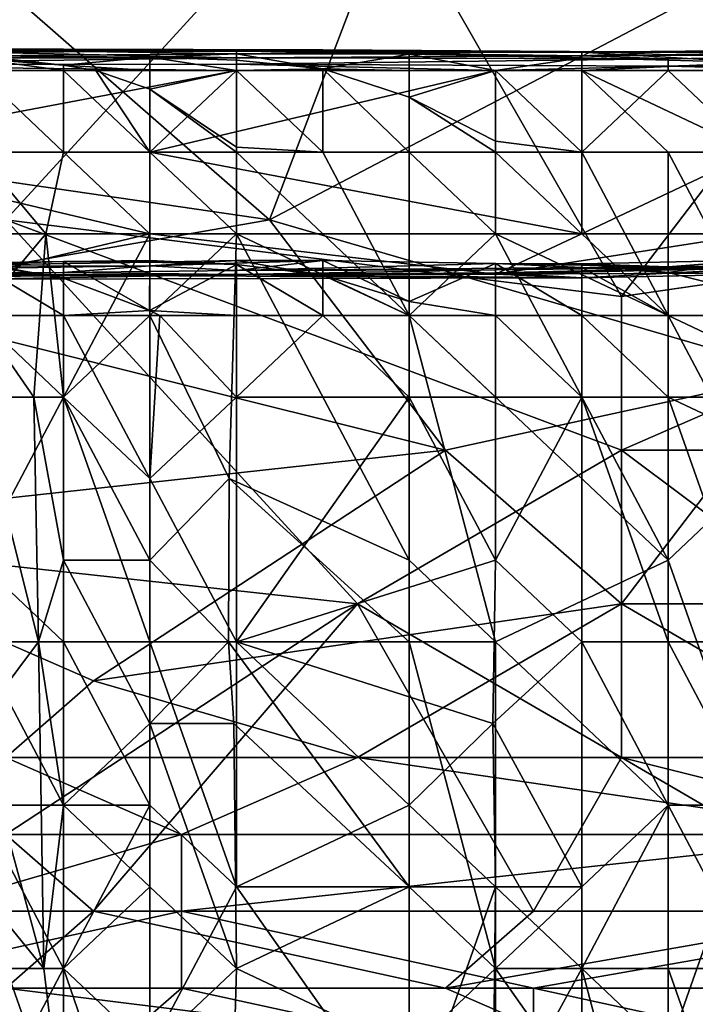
# Model space of a CAD drawing. Extents: x -161 to 11, y -10 to 160.
# Tile 47 of 256: x -0.884 to -0.8496, y -0.3127 to -0.2627. Entities that reach past the tile are written whole.
import ezdxf

# ---------------------------------------------------------------- set-up
doc = ezdxf.new("R2010")
doc.units = 0

msp = doc.modelspace()

# ---------------------------------------------------------------- linework, layer by layer
for points in [[(-0.871286, -0.272838, 0.389983), (-0.862343, -0.249401, 0.393459), (-0.88917, -0.257213, 0.392447)], [(-0.862343, -0.249401, 0.393459), (-0.871286, -0.272838, 0.389983), (-0.84893, -0.26112, 0.391674)], [(-0.866815, -0.253307, 0.266232), (-0.884699, -0.272838, 0.265883), (-0.898112, -0.253307, 0.266226)], [(-0.853401, -0.276745, 0.265765), (-0.884699, -0.272838, 0.265883), (-0.866815, -0.253307, 0.266232)], [(-0.853401, -0.276745, 0.265765), (-0.866815, -0.253307, 0.266232), (-0.835517, -0.253307, 0.266137)], [(-0.826575, -0.272838, 0.265831), (-0.853401, -0.276745, 0.265765), (-0.835517, -0.253307, 0.266137)], [(-0.88917, -0.257213, 0.392447), (-0.898112, -0.268932, 0.390732), (-0.871286, -0.272838, 0.389983)], [(-0.844459, -0.280651, 0.388435), (-0.84893, -0.26112, 0.391674), (-0.871286, -0.272838, 0.389983)], [(-0.886145, -0.264329, 0.251863), (-0.881755, -0.264169, 0.236834), (-0.899314, -0.264174, 0.236834)], [(-0.881755, -0.264169, 0.236834), (-0.886145, -0.264206, 0.225563), (-0.899314, -0.264174, 0.236834)], [(-0.881755, -0.264169, 0.236834), (-0.886145, -0.264329, 0.251863), (-0.872976, -0.264269, 0.244349)], [(-0.886145, -0.264206, 0.225563), (-0.881755, -0.264169, 0.236834), (-0.868586, -0.264205, 0.22932)], [(-0.868586, -0.264205, 0.22932), (-0.864197, -0.26432, 0.221806), (-0.886145, -0.264206, 0.225563)], [(-0.886145, -0.264515, 0.214292), (-0.886145, -0.264206, 0.225563), (-0.872976, -0.264399, 0.218049)], [(-0.872976, -0.264399, 0.218049), (-0.886145, -0.264206, 0.225563), (-0.864197, -0.26432, 0.221806)], [(-0.886145, -0.264329, 0.251863), (-0.872976, -0.264608, 0.263134), (-0.872976, -0.264269, 0.244349)], [(-0.868586, -0.264205, 0.22932), (-0.881755, -0.264169, 0.236834), (-0.872976, -0.264269, 0.244349)], [(-0.868586, -0.264205, 0.22932), (-0.872976, -0.264269, 0.244349), (-0.851028, -0.264327, 0.236834)], [(-0.855417, -0.264508, 0.251863), (-0.872976, -0.264269, 0.244349), (-0.872976, -0.264608, 0.263134)], [(-0.872976, -0.264269, 0.244349), (-0.855417, -0.264508, 0.251863), (-0.851028, -0.264327, 0.236834)], [(-0.855417, -0.264313, 0.221806), (-0.868586, -0.264205, 0.22932), (-0.851028, -0.264327, 0.236834)], [(-0.864197, -0.26432, 0.221806), (-0.868586, -0.264205, 0.22932), (-0.855417, -0.264313, 0.221806)], [(-0.846638, -0.264241, 0.221806), (-0.855417, -0.264313, 0.221806), (-0.842248, -0.264279, 0.225563)], [(-0.855417, -0.264313, 0.221806), (-0.846638, -0.264241, 0.221806), (-0.846638, -0.264855, 0.218049)], [(-0.851028, -0.264327, 0.236834), (-0.842248, -0.264247, 0.233077), (-0.842248, -0.264279, 0.225563)], [(-0.842248, -0.264317, 0.240592), (-0.842248, -0.264247, 0.233077), (-0.851028, -0.264327, 0.236834)], [(-0.899314, -0.264962, 0.266891), (-0.872976, -0.264926, 0.266891), (-0.872976, -0.264608, 0.263134)], [(-0.894924, -0.264609, 0.263134), (-0.899314, -0.264962, 0.266891), (-0.872976, -0.264608, 0.263134)], [(-0.872976, -0.264608, 0.263134), (-0.886145, -0.264329, 0.251863), (-0.894924, -0.264609, 0.263134)], [(-0.877366, -0.264572, 0.214292), (-0.886145, -0.264515, 0.214292), (-0.872976, -0.264399, 0.218049)], [(-0.877366, -0.264572, 0.214292), (-0.881755, -0.264981, 0.210535), (-0.886145, -0.264515, 0.214292)], [(-0.881755, -0.264981, 0.210535), (-0.886145, -0.264665, 0.210535), (-0.886145, -0.264515, 0.214292)], [(-0.886145, -0.264665, 0.210535), (-0.881755, -0.264981, 0.210535), (-0.881755, -0.26525, 0.209983)], [(-0.881755, -0.26525, 0.209983), (-0.886145, -0.26525, 0.207369), (-0.886145, -0.264665, 0.210535)], [(-0.881755, -0.264981, 0.210535), (-0.877366, -0.264572, 0.214292), (-0.877366, -0.26525, 0.212012)], [(-0.872976, -0.264399, 0.218049), (-0.872976, -0.264724, 0.214292), (-0.877366, -0.264572, 0.214292)], [(-0.877366, -0.264572, 0.214292), (-0.872976, -0.264724, 0.214292), (-0.872976, -0.26525, 0.213295)], [(-0.877366, -0.26525, 0.212012), (-0.877366, -0.264572, 0.214292), (-0.872976, -0.26525, 0.213295)], [(-0.864197, -0.26432, 0.221806), (-0.864197, -0.264429, 0.218049), (-0.872976, -0.264399, 0.218049)], [(-0.868586, -0.265172, 0.214292), (-0.872976, -0.264399, 0.218049), (-0.864197, -0.264429, 0.218049)], [(-0.872976, -0.264399, 0.218049), (-0.868586, -0.265172, 0.214292), (-0.872976, -0.264724, 0.214292)], [(-0.872976, -0.264608, 0.263134), (-0.851028, -0.264653, 0.263134), (-0.855417, -0.264508, 0.251863)], [(-0.851028, -0.264653, 0.263134), (-0.872976, -0.264608, 0.263134), (-0.872976, -0.264926, 0.266891)], [(-0.851028, -0.265035, 0.266891), (-0.851028, -0.264653, 0.263134), (-0.872976, -0.264926, 0.266891)], [(-0.868586, -0.265172, 0.214292), (-0.872976, -0.26525, 0.213295), (-0.872976, -0.264724, 0.214292)], [(-0.864197, -0.264429, 0.218049), (-0.864197, -0.26525, 0.21581), (-0.868586, -0.265172, 0.214292)], [(-0.864197, -0.26432, 0.221806), (-0.855417, -0.264313, 0.221806), (-0.855417, -0.264611, 0.218049)], [(-0.864197, -0.264429, 0.218049), (-0.864197, -0.26432, 0.221806), (-0.855417, -0.264611, 0.218049)], [(-0.859807, -0.26525, 0.216634), (-0.864197, -0.264429, 0.218049), (-0.855417, -0.264611, 0.218049)], [(-0.859807, -0.26525, 0.216634), (-0.864197, -0.26525, 0.21581), (-0.864197, -0.264429, 0.218049)], [(-0.859807, -0.26525, 0.216634), (-0.855417, -0.264611, 0.218049), (-0.855417, -0.26525, 0.217115)], [(-0.851028, -0.264327, 0.236834), (-0.842248, -0.264279, 0.225563), (-0.855417, -0.264313, 0.221806)], [(-0.846638, -0.264855, 0.218049), (-0.855417, -0.264611, 0.218049), (-0.855417, -0.264313, 0.221806)], [(-0.833469, -0.264408, 0.259377), (-0.842248, -0.264317, 0.240592), (-0.855417, -0.264508, 0.251863)], [(-0.842248, -0.264317, 0.240592), (-0.851028, -0.264327, 0.236834), (-0.855417, -0.264508, 0.251863)], [(-0.833469, -0.264408, 0.259377), (-0.855417, -0.264508, 0.251863), (-0.851028, -0.264653, 0.263134)], [(-0.855417, -0.26525, 0.217115), (-0.855417, -0.264611, 0.218049), (-0.846638, -0.264855, 0.218049)], [(-0.833469, -0.264482, 0.263134), (-0.833469, -0.264408, 0.259377), (-0.851028, -0.264653, 0.263134)], [(-0.851028, -0.264653, 0.263134), (-0.851028, -0.265035, 0.266891), (-0.833469, -0.264482, 0.263134)], [(-0.851028, -0.265035, 0.266891), (-0.833469, -0.264979, 0.266891), (-0.833469, -0.264482, 0.263134)], [(-0.872976, -0.26525, 0.267355), (-0.872976, -0.264926, 0.266891), (-0.899314, -0.264962, 0.266891)], [(-0.899314, -0.264962, 0.266891), (-0.899314, -0.26525, 0.267311), (-0.872976, -0.26525, 0.267355)], [(-0.899314, -0.26525, 0.267311), (-0.894924, -0.2694, 0.270066), (-0.872976, -0.26525, 0.267355)], [(-0.877366, -0.2694, 0.270055), (-0.872976, -0.26525, 0.267355), (-0.894924, -0.2694, 0.270066)], [(-0.881755, -0.2694, 0.206882), (-0.886145, -0.2694, 0.204), (-0.886145, -0.26525, 0.207369)], [(-0.886145, -0.26525, 0.207369), (-0.881755, -0.26525, 0.209983), (-0.881755, -0.2694, 0.206882)], [(-0.880124, -0.26525, 0.210535), (-0.881755, -0.264981, 0.210535), (-0.877366, -0.26525, 0.212012)], [(-0.881755, -0.26525, 0.209983), (-0.881755, -0.264981, 0.210535), (-0.880124, -0.26525, 0.210535)], [(-0.877366, -0.2694, 0.208869), (-0.881755, -0.2694, 0.206882), (-0.881755, -0.26525, 0.209983)], [(-0.880124, -0.26525, 0.210535), (-0.877366, -0.2694, 0.208869), (-0.881755, -0.26525, 0.209983)], [(-0.880124, -0.26525, 0.210535), (-0.877366, -0.26525, 0.212012), (-0.877366, -0.266206, 0.210535)], [(-0.877366, -0.2694, 0.208869), (-0.880124, -0.26525, 0.210535), (-0.877366, -0.266206, 0.210535)], [(-0.877366, -0.266206, 0.210535), (-0.877366, -0.26525, 0.212012), (-0.872976, -0.26525, 0.213295)], [(-0.872976, -0.26525, 0.213295), (-0.872976, -0.269154, 0.210535), (-0.877366, -0.266206, 0.210535)], [(-0.855417, -0.2694, 0.269993), (-0.859807, -0.26525, 0.26726), (-0.877366, -0.2694, 0.270055)], [(-0.872976, -0.26525, 0.267355), (-0.877366, -0.2694, 0.270055), (-0.859807, -0.26525, 0.26726)], [(-0.851028, -0.265035, 0.266891), (-0.872976, -0.264926, 0.266891), (-0.859807, -0.26525, 0.26726)], [(-0.872976, -0.264926, 0.266891), (-0.872976, -0.26525, 0.267355), (-0.859807, -0.26525, 0.26726)], [(-0.872976, -0.26525, 0.213295), (-0.868586, -0.265172, 0.214292), (-0.868586, -0.2694, 0.211791)], [(-0.868586, -0.2694, 0.211791), (-0.872976, -0.269154, 0.210535), (-0.872976, -0.26525, 0.213295)], [(-0.868586, -0.2694, 0.211791), (-0.868586, -0.265172, 0.214292), (-0.864197, -0.2694, 0.213108)], [(-0.864197, -0.266604, 0.214292), (-0.864197, -0.2694, 0.213108), (-0.868586, -0.265172, 0.214292)], [(-0.864197, -0.26525, 0.21581), (-0.864197, -0.266604, 0.214292), (-0.868586, -0.265172, 0.214292)], [(-0.859807, -0.26525, 0.216634), (-0.864197, -0.266604, 0.214292), (-0.864197, -0.26525, 0.21581)], [(-0.859807, -0.26525, 0.216634), (-0.859807, -0.268852, 0.214292), (-0.864197, -0.266604, 0.214292)], [(-0.859807, -0.26525, 0.26726), (-0.851028, -0.26525, 0.267198), (-0.851028, -0.265035, 0.266891)], [(-0.859807, -0.26525, 0.26726), (-0.855417, -0.2694, 0.269993), (-0.851028, -0.26525, 0.267198)], [(-0.855417, -0.26525, 0.217115), (-0.855417, -0.2694, 0.214868), (-0.859807, -0.26525, 0.216634)], [(-0.855417, -0.2694, 0.214868), (-0.859807, -0.268852, 0.214292), (-0.859807, -0.26525, 0.216634)], [(-0.846638, -0.264855, 0.218049), (-0.846638, -0.26525, 0.217595), (-0.855417, -0.26525, 0.217115)], [(-0.846638, -0.26525, 0.217595), (-0.846638, -0.2694, 0.215876), (-0.855417, -0.26525, 0.217115)], [(-0.846638, -0.2694, 0.215876), (-0.851028, -0.2694, 0.215493), (-0.855417, -0.26525, 0.217115)], [(-0.846638, -0.2694, 0.26998), (-0.851028, -0.26525, 0.267198), (-0.855417, -0.2694, 0.269993)], [(-0.851028, -0.2694, 0.215493), (-0.855417, -0.2694, 0.214868), (-0.855417, -0.26525, 0.217115)], [(-0.833469, -0.264979, 0.266891), (-0.851028, -0.265035, 0.266891), (-0.842248, -0.26525, 0.267292)], [(-0.851028, -0.265035, 0.266891), (-0.851028, -0.26525, 0.267198), (-0.842248, -0.26525, 0.267292)], [(-0.851028, -0.26525, 0.267198), (-0.846638, -0.2694, 0.26998), (-0.842248, -0.26525, 0.267292)], [(-0.877366, -0.266206, 0.210535), (-0.872976, -0.269154, 0.210535), (-0.872976, -0.2694, 0.210445)], [(-0.872976, -0.2694, 0.210445), (-0.877366, -0.2694, 0.208869), (-0.877366, -0.266206, 0.210535)], [(-0.859807, -0.268852, 0.214292), (-0.859807, -0.2694, 0.214107), (-0.864197, -0.266604, 0.214292)], [(-0.859807, -0.2694, 0.214107), (-0.864197, -0.2694, 0.213108), (-0.864197, -0.266604, 0.214292)], [(-0.871286, -0.272838, 0.389983), (-0.898112, -0.268932, 0.390732), (-0.893641, -0.276745, 0.389484)], [(-0.868586, -0.2694, 0.211791), (-0.872976, -0.2694, 0.210445), (-0.872976, -0.269154, 0.210535)], [(-0.855417, -0.2694, 0.214868), (-0.859807, -0.2694, 0.214107), (-0.859807, -0.268852, 0.214292)], [(-0.877366, -0.27355, 0.269044), (-0.894924, -0.2694, 0.270066), (-0.903704, -0.27355, 0.269105)], [(-0.894924, -0.2694, 0.270066), (-0.877366, -0.27355, 0.269044), (-0.877366, -0.2694, 0.270055)], [(-0.882661, -0.27355, 0.206778), (-0.886145, -0.2694, 0.204), (-0.881755, -0.2694, 0.206882)], [(-0.886145, -0.2777, 0.204845), (-0.886145, -0.2694, 0.204), (-0.882661, -0.27355, 0.206778)], [(-0.881755, -0.2694, 0.206882), (-0.877366, -0.27355, 0.208989), (-0.882661, -0.27355, 0.206778)], [(-0.877366, -0.27355, 0.208989), (-0.881755, -0.2694, 0.206882), (-0.877366, -0.2694, 0.208869)], [(-0.877366, -0.2694, 0.270055), (-0.855417, -0.27355, 0.268983), (-0.855417, -0.2694, 0.269993)], [(-0.855417, -0.27355, 0.268983), (-0.877366, -0.2694, 0.270055), (-0.877366, -0.27355, 0.269044)], [(-0.877366, -0.2694, 0.208869), (-0.872976, -0.2694, 0.210445), (-0.872976, -0.27355, 0.210517)], [(-0.877366, -0.27355, 0.208989), (-0.877366, -0.2694, 0.208869), (-0.872976, -0.27355, 0.210517)], [(-0.864197, -0.2777, 0.213064), (-0.872976, -0.2694, 0.210445), (-0.868586, -0.2694, 0.211791)], [(-0.872976, -0.2694, 0.210445), (-0.864197, -0.2777, 0.213064), (-0.872976, -0.27355, 0.210517)], [(-0.868586, -0.2694, 0.211791), (-0.864197, -0.2694, 0.213108), (-0.864197, -0.2777, 0.213064)], [(-0.859807, -0.27355, 0.214086), (-0.864197, -0.2694, 0.213108), (-0.859807, -0.2694, 0.214107)], [(-0.864197, -0.2777, 0.213064), (-0.864197, -0.2694, 0.213108), (-0.859807, -0.27355, 0.214086)], [(-0.851028, -0.2777, 0.215689), (-0.859807, -0.2694, 0.214107), (-0.855417, -0.2694, 0.214868)], [(-0.859807, -0.2694, 0.214107), (-0.851028, -0.2777, 0.215689), (-0.859807, -0.27355, 0.214086)], [(-0.855417, -0.27355, 0.268983), (-0.846638, -0.27355, 0.268834), (-0.846638, -0.2694, 0.26998)], [(-0.855417, -0.2694, 0.269993), (-0.855417, -0.27355, 0.268983), (-0.846638, -0.2694, 0.26998)], [(-0.855417, -0.2694, 0.214868), (-0.851028, -0.2694, 0.215493), (-0.851028, -0.2777, 0.215689)], [(-0.851028, -0.2694, 0.215493), (-0.846638, -0.2694, 0.215876), (-0.846638, -0.2777, 0.216226)], [(-0.846638, -0.2777, 0.216226), (-0.851028, -0.2777, 0.215689), (-0.851028, -0.2694, 0.215493)], [(-0.884699, -0.272838, 0.265883), (-0.866815, -0.29237, 0.265285), (-0.902583, -0.288463, 0.265427)], [(-0.862343, -0.284557, 0.387902), (-0.871286, -0.272838, 0.389983), (-0.893641, -0.276745, 0.389484)], [(-0.884699, -0.272838, 0.265883), (-0.853401, -0.276745, 0.265765), (-0.853401, -0.284557, 0.265525)], [(-0.853401, -0.284557, 0.265525), (-0.866815, -0.29237, 0.265285), (-0.884699, -0.272838, 0.265883)], [(-0.871286, -0.272838, 0.389983), (-0.862343, -0.284557, 0.387902), (-0.844459, -0.280651, 0.388435)], [(-0.826575, -0.272838, 0.265831), (-0.853401, -0.284557, 0.265525), (-0.853401, -0.276745, 0.265765)], [(-0.826575, -0.272838, 0.265831), (-0.826575, -0.284557, 0.265518), (-0.853401, -0.284557, 0.265525)], [(-0.886145, -0.275637, 0.266891), (-0.877366, -0.27355, 0.269044), (-0.903704, -0.27355, 0.269105)], [(-0.883277, -0.281851, 0.206778), (-0.886145, -0.2777, 0.204845), (-0.882661, -0.27355, 0.206778)], [(-0.877366, -0.27355, 0.269044), (-0.886145, -0.275637, 0.266891), (-0.859807, -0.275601, 0.266891)], [(-0.882661, -0.27355, 0.206778), (-0.881755, -0.281851, 0.207542), (-0.883277, -0.281851, 0.206778)], [(-0.881755, -0.281851, 0.207542), (-0.882661, -0.27355, 0.206778), (-0.877366, -0.27355, 0.208989)], [(-0.877366, -0.2777, 0.209214), (-0.881755, -0.281851, 0.207542), (-0.877366, -0.27355, 0.208989)], [(-0.877366, -0.2777, 0.209214), (-0.877366, -0.27355, 0.208989), (-0.872976, -0.27355, 0.210517)], [(-0.877366, -0.27355, 0.269044), (-0.859807, -0.275601, 0.266891), (-0.855417, -0.27355, 0.268983)], [(-0.877366, -0.2777, 0.209214), (-0.872976, -0.27355, 0.210517), (-0.873343, -0.286001, 0.210535)], [(-0.864197, -0.290151, 0.213074), (-0.873343, -0.286001, 0.210535), (-0.872976, -0.27355, 0.210517)], [(-0.872976, -0.27355, 0.210517), (-0.864197, -0.2777, 0.213064), (-0.864197, -0.290151, 0.213074)], [(-0.851028, -0.290151, 0.21573), (-0.864197, -0.2777, 0.213064), (-0.859807, -0.27355, 0.214086)], [(-0.855417, -0.27355, 0.268983), (-0.859807, -0.275601, 0.266891), (-0.846638, -0.27355, 0.268834)], [(-0.846638, -0.27355, 0.268834), (-0.859807, -0.275601, 0.266891), (-0.842248, -0.275186, 0.266891)], [(-0.859807, -0.27355, 0.214086), (-0.851028, -0.2777, 0.215689), (-0.851028, -0.290151, 0.21573)], [(-0.908093, -0.275636, 0.248106), (-0.877366, -0.275191, 0.233077), (-0.881755, -0.275515, 0.248106)], [(-0.908093, -0.275636, 0.248106), (-0.890535, -0.275225, 0.22932), (-0.877366, -0.275191, 0.233077)], [(-0.877366, -0.274995, 0.225563), (-0.890535, -0.275225, 0.22932), (-0.881755, -0.274963, 0.221806)], [(-0.890535, -0.275225, 0.22932), (-0.886145, -0.275032, 0.221806), (-0.881755, -0.274963, 0.221806)], [(-0.890535, -0.275225, 0.22932), (-0.877366, -0.274995, 0.225563), (-0.877366, -0.275191, 0.233077)], [(-0.886145, -0.275032, 0.221806), (-0.881755, -0.275808, 0.218049), (-0.881755, -0.274963, 0.221806)], [(-0.886145, -0.275032, 0.221806), (-0.886145, -0.275101, 0.218049), (-0.881755, -0.275808, 0.218049)], [(-0.881755, -0.2777, 0.216666), (-0.886145, -0.275101, 0.218049), (-0.886145, -0.2777, 0.214769)], [(-0.886145, -0.275101, 0.218049), (-0.881755, -0.2777, 0.216666), (-0.881755, -0.275808, 0.218049)], [(-0.877366, -0.274919, 0.221806), (-0.877366, -0.274995, 0.225563), (-0.881755, -0.274963, 0.221806)], [(-0.881755, -0.274963, 0.221806), (-0.877387, -0.277445, 0.218049), (-0.877366, -0.274919, 0.221806)], [(-0.881755, -0.275808, 0.218049), (-0.877387, -0.277445, 0.218049), (-0.881755, -0.274963, 0.221806)], [(-0.881755, -0.275515, 0.248106), (-0.877366, -0.275191, 0.233077), (-0.872976, -0.275417, 0.244349)], [(-0.877366, -0.274919, 0.221806), (-0.877387, -0.277445, 0.218049), (-0.872976, -0.275107, 0.221806)], [(-0.877387, -0.277445, 0.218049), (-0.872976, -0.2777, 0.219268), (-0.872976, -0.275107, 0.221806)], [(-0.868586, -0.274913, 0.225563), (-0.877366, -0.275191, 0.233077), (-0.872976, -0.274912, 0.225563)], [(-0.877366, -0.274995, 0.225563), (-0.872976, -0.274912, 0.225563), (-0.877366, -0.275191, 0.233077)], [(-0.877366, -0.274995, 0.225563), (-0.872976, -0.275107, 0.221806), (-0.872976, -0.274912, 0.225563)], [(-0.868586, -0.274913, 0.225563), (-0.872976, -0.275417, 0.244349), (-0.877366, -0.275191, 0.233077)], [(-0.877366, -0.274995, 0.225563), (-0.877366, -0.274919, 0.221806), (-0.872976, -0.275107, 0.221806)], [(-0.868586, -0.275649, 0.221806), (-0.868586, -0.274913, 0.225563), (-0.872976, -0.274912, 0.225563)], [(-0.872976, -0.275107, 0.221806), (-0.868586, -0.275649, 0.221806), (-0.872976, -0.274912, 0.225563)], [(-0.868586, -0.274913, 0.225563), (-0.859807, -0.275059, 0.22932), (-0.872976, -0.275417, 0.244349)], [(-0.872976, -0.275417, 0.244349), (-0.859807, -0.275059, 0.22932), (-0.851028, -0.275235, 0.236834)], [(-0.872976, -0.275107, 0.221806), (-0.868586, -0.2777, 0.220379), (-0.868586, -0.275649, 0.221806)], [(-0.868586, -0.2777, 0.220379), (-0.872976, -0.275107, 0.221806), (-0.872976, -0.2777, 0.219268)], [(-0.851028, -0.275235, 0.236834), (-0.859807, -0.275391, 0.248106), (-0.872976, -0.275417, 0.244349)], [(-0.859807, -0.275059, 0.22932), (-0.868586, -0.274913, 0.225563), (-0.859807, -0.27506, 0.225563)], [(-0.868586, -0.274913, 0.225563), (-0.864197, -0.276995, 0.221806), (-0.859807, -0.27506, 0.225563)], [(-0.868586, -0.274913, 0.225563), (-0.868586, -0.275649, 0.221806), (-0.864197, -0.276995, 0.221806)], [(-0.859807, -0.2777, 0.222611), (-0.859807, -0.27506, 0.225563), (-0.864197, -0.276995, 0.221806)], [(-0.859807, -0.275059, 0.22932), (-0.855417, -0.275082, 0.22932), (-0.851028, -0.275235, 0.236834)], [(-0.859807, -0.275059, 0.22932), (-0.855417, -0.27526, 0.225563), (-0.855417, -0.275082, 0.22932)], [(-0.859807, -0.275059, 0.22932), (-0.859807, -0.27506, 0.225563), (-0.855417, -0.27526, 0.225563)], [(-0.855417, -0.2777, 0.223399), (-0.855417, -0.27526, 0.225563), (-0.859807, -0.27506, 0.225563)], [(-0.855417, -0.2777, 0.223399), (-0.859807, -0.27506, 0.225563), (-0.859807, -0.2777, 0.222611)], [(-0.859807, -0.275601, 0.266891), (-0.842248, -0.275525, 0.263134), (-0.842248, -0.275186, 0.266891)], [(-0.859807, -0.275541, 0.25562), (-0.846638, -0.275231, 0.244349), (-0.846638, -0.275316, 0.251863)], [(-0.846638, -0.275231, 0.244349), (-0.859807, -0.275391, 0.248106), (-0.851028, -0.275235, 0.236834)], [(-0.859807, -0.275541, 0.25562), (-0.859807, -0.275391, 0.248106), (-0.846638, -0.275231, 0.244349)], [(-0.846638, -0.274895, 0.22932), (-0.855417, -0.275082, 0.22932), (-0.851028, -0.275516, 0.225563)], [(-0.855417, -0.275082, 0.22932), (-0.846638, -0.274895, 0.22932), (-0.851028, -0.275235, 0.236834)], [(-0.855417, -0.27526, 0.225563), (-0.851028, -0.275516, 0.225563), (-0.855417, -0.275082, 0.22932)], [(-0.855417, -0.27526, 0.225563), (-0.851028, -0.2777, 0.223921), (-0.851028, -0.275516, 0.225563)], [(-0.851028, -0.2777, 0.223921), (-0.855417, -0.27526, 0.225563), (-0.855417, -0.2777, 0.223399)], [(-0.846638, -0.274895, 0.22932), (-0.851028, -0.275516, 0.225563), (-0.842248, -0.275683, 0.225563)], [(-0.846638, -0.274895, 0.22932), (-0.846638, -0.275164, 0.236834), (-0.851028, -0.275235, 0.236834)], [(-0.846638, -0.275231, 0.244349), (-0.851028, -0.275235, 0.236834), (-0.846638, -0.275164, 0.236834)], [(-0.908093, -0.275768, 0.25562), (-0.881755, -0.275515, 0.248106), (-0.890535, -0.275757, 0.259377)], [(-0.908093, -0.275768, 0.25562), (-0.908093, -0.275636, 0.248106), (-0.881755, -0.275515, 0.248106)], [(-0.890535, -0.275757, 0.259377), (-0.881755, -0.275515, 0.248106), (-0.872976, -0.275631, 0.25562)], [(-0.886145, -0.275868, 0.263134), (-0.890535, -0.275757, 0.259377), (-0.872976, -0.275631, 0.25562)], [(-0.855417, -0.27579, 0.263134), (-0.859807, -0.275601, 0.266891), (-0.886145, -0.275637, 0.266891)], [(-0.855417, -0.27579, 0.263134), (-0.886145, -0.275868, 0.263134), (-0.872976, -0.275631, 0.25562)], [(-0.886145, -0.275637, 0.266891), (-0.886145, -0.275868, 0.263134), (-0.855417, -0.27579, 0.263134)], [(-0.881755, -0.275515, 0.248106), (-0.872976, -0.275417, 0.244349), (-0.872976, -0.275631, 0.25562)], [(-0.872976, -0.275631, 0.25562), (-0.859807, -0.275391, 0.248106), (-0.859807, -0.275541, 0.25562)], [(-0.859807, -0.275391, 0.248106), (-0.872976, -0.275631, 0.25562), (-0.872976, -0.275417, 0.244349)], [(-0.872976, -0.275631, 0.25562), (-0.859807, -0.275541, 0.25562), (-0.855417, -0.27579, 0.263134)], [(-0.864197, -0.2777, 0.221464), (-0.864197, -0.276995, 0.221806), (-0.868586, -0.275649, 0.221806)], [(-0.864197, -0.2777, 0.221464), (-0.868586, -0.275649, 0.221806), (-0.868586, -0.2777, 0.220379)], [(-0.859807, -0.275541, 0.25562), (-0.846638, -0.275316, 0.251863), (-0.855417, -0.27579, 0.263134)], [(-0.859807, -0.275601, 0.266891), (-0.855417, -0.27579, 0.263134), (-0.842248, -0.275525, 0.263134)], [(-0.846638, -0.275316, 0.251863), (-0.842248, -0.275525, 0.263134), (-0.855417, -0.27579, 0.263134)], [(-0.842248, -0.2777, 0.224457), (-0.842248, -0.275683, 0.225563), (-0.851028, -0.275516, 0.225563)], [(-0.842248, -0.2777, 0.224457), (-0.851028, -0.275516, 0.225563), (-0.851028, -0.2777, 0.223921)], [(-0.881755, -0.275808, 0.218049), (-0.881755, -0.2777, 0.216666), (-0.877387, -0.277445, 0.218049)], [(-0.893641, -0.276745, 0.389484), (-0.898112, -0.288463, 0.387478), (-0.862343, -0.284557, 0.387902)], [(-0.864197, -0.276995, 0.221806), (-0.864197, -0.2777, 0.221464), (-0.859807, -0.2777, 0.222611)], [(-0.881755, -0.281851, 0.216576), (-0.881755, -0.2777, 0.216666), (-0.886145, -0.2777, 0.214769)], [(-0.886145, -0.2777, 0.204845), (-0.883277, -0.281851, 0.206778), (-0.886145, -0.281851, 0.204968)], [(-0.886145, -0.290151, 0.214225), (-0.881755, -0.281851, 0.216576), (-0.886145, -0.2777, 0.214769)], [(-0.881755, -0.2777, 0.216666), (-0.876858, -0.2777, 0.218049), (-0.877387, -0.277445, 0.218049)], [(-0.876858, -0.2777, 0.218049), (-0.881755, -0.2777, 0.216666), (-0.877366, -0.286001, 0.217917)], [(-0.881755, -0.2777, 0.216666), (-0.881755, -0.281851, 0.216576), (-0.877366, -0.286001, 0.217917)], [(-0.877366, -0.290151, 0.209355), (-0.881755, -0.281851, 0.207542), (-0.877366, -0.2777, 0.209214)], [(-0.876858, -0.2777, 0.218049), (-0.872976, -0.2777, 0.219268), (-0.877387, -0.277445, 0.218049)], [(-0.877366, -0.286001, 0.217917), (-0.872976, -0.281851, 0.219059), (-0.876858, -0.2777, 0.218049)], [(-0.873343, -0.286001, 0.210535), (-0.877366, -0.290151, 0.209355), (-0.877366, -0.2777, 0.209214)], [(-0.872976, -0.281851, 0.219059), (-0.872976, -0.2777, 0.219268), (-0.876858, -0.2777, 0.218049)], [(-0.864197, -0.281851, 0.221393), (-0.868586, -0.2777, 0.220379), (-0.872976, -0.281851, 0.219059)], [(-0.872976, -0.281851, 0.219059), (-0.868586, -0.2777, 0.220379), (-0.872976, -0.2777, 0.219268)], [(-0.864197, -0.2777, 0.221464), (-0.868586, -0.2777, 0.220379), (-0.864197, -0.281851, 0.221393)], [(-0.859807, -0.2777, 0.222611), (-0.864197, -0.2777, 0.221464), (-0.859807, -0.281851, 0.222318)], [(-0.859807, -0.281851, 0.222318), (-0.864197, -0.2777, 0.221464), (-0.864197, -0.281851, 0.221393)], [(-0.864197, -0.2777, 0.213064), (-0.851028, -0.290151, 0.21573), (-0.859807, -0.294301, 0.214034)], [(-0.864197, -0.2777, 0.213064), (-0.859807, -0.294301, 0.214034), (-0.864197, -0.290151, 0.213074)], [(-0.855417, -0.2777, 0.223399), (-0.859807, -0.2777, 0.222611), (-0.855417, -0.281851, 0.223122)], [(-0.855417, -0.281851, 0.223122), (-0.859807, -0.2777, 0.222611), (-0.859807, -0.281851, 0.222318)], [(-0.851028, -0.281851, 0.223722), (-0.851028, -0.2777, 0.223921), (-0.855417, -0.2777, 0.223399)], [(-0.851028, -0.281851, 0.223722), (-0.855417, -0.2777, 0.223399), (-0.855417, -0.281851, 0.223122)], [(-0.842248, -0.2777, 0.224457), (-0.851028, -0.2777, 0.223921), (-0.842248, -0.281851, 0.224311)], [(-0.842248, -0.281851, 0.224311), (-0.851028, -0.2777, 0.223921), (-0.851028, -0.281851, 0.223722)], [(-0.846638, -0.286001, 0.21624), (-0.851028, -0.2777, 0.215689), (-0.846638, -0.2777, 0.216226)], [(-0.846638, -0.286001, 0.21624), (-0.851028, -0.290151, 0.21573), (-0.851028, -0.2777, 0.215689)], [(-0.853401, -0.29237, 0.386319), (-0.844459, -0.280651, 0.388435), (-0.862343, -0.284557, 0.387902)], [(-0.844459, -0.280651, 0.388435), (-0.853401, -0.29237, 0.386319), (-0.835517, -0.29237, 0.386127)], [(-0.886145, -0.281851, 0.204968), (-0.883277, -0.281851, 0.206778), (-0.883037, -0.294301, 0.206778)], [(-0.883037, -0.294301, 0.206778), (-0.886145, -0.298451, 0.204732), (-0.886145, -0.281851, 0.204968)], [(-0.881755, -0.281851, 0.216576), (-0.886145, -0.290151, 0.214225), (-0.881755, -0.294301, 0.216147)], [(-0.881755, -0.290151, 0.207592), (-0.883277, -0.281851, 0.206778), (-0.881755, -0.281851, 0.207542)], [(-0.883037, -0.294301, 0.206778), (-0.883277, -0.281851, 0.206778), (-0.881755, -0.290151, 0.207592)], [(-0.877366, -0.290151, 0.209355), (-0.881755, -0.290151, 0.207592), (-0.881755, -0.281851, 0.207542)], [(-0.877366, -0.294301, 0.217649), (-0.877366, -0.286001, 0.217917), (-0.881755, -0.281851, 0.216576)], [(-0.881755, -0.281851, 0.216576), (-0.881755, -0.294301, 0.216147), (-0.877366, -0.294301, 0.217649)], [(-0.872976, -0.294301, 0.218813), (-0.872976, -0.281851, 0.219059), (-0.877366, -0.286001, 0.217917)], [(-0.872976, -0.294301, 0.218813), (-0.864197, -0.281851, 0.221393), (-0.872976, -0.281851, 0.219059)], [(-0.872976, -0.294301, 0.218813), (-0.859807, -0.290151, 0.222131), (-0.864197, -0.281851, 0.221393)], [(-0.859807, -0.290151, 0.222131), (-0.859807, -0.281851, 0.222318), (-0.864197, -0.281851, 0.221393)], [(-0.859807, -0.290151, 0.222131), (-0.855417, -0.281851, 0.223122), (-0.859807, -0.281851, 0.222318)], [(-0.859807, -0.290151, 0.222131), (-0.855417, -0.294301, 0.2228), (-0.855417, -0.281851, 0.223122)], [(-0.851028, -0.294301, 0.223445), (-0.851028, -0.281851, 0.223722), (-0.855417, -0.281851, 0.223122)], [(-0.855417, -0.281851, 0.223122), (-0.855417, -0.294301, 0.2228), (-0.851028, -0.294301, 0.223445)], [(-0.842248, -0.286001, 0.224336), (-0.842248, -0.281851, 0.224311), (-0.851028, -0.281851, 0.223722)], [(-0.842248, -0.286001, 0.224336), (-0.851028, -0.281851, 0.223722), (-0.846638, -0.294301, 0.223901)], [(-0.851028, -0.281851, 0.223722), (-0.851028, -0.294301, 0.223445), (-0.846638, -0.294301, 0.223901)], [(-0.880228, -0.296276, 0.385793), (-0.862343, -0.284557, 0.387902), (-0.898112, -0.288463, 0.387478)], [(-0.880228, -0.296276, 0.385793), (-0.853401, -0.29237, 0.386319), (-0.862343, -0.284557, 0.387902)], [(-0.866815, -0.29237, 0.265285), (-0.853401, -0.284557, 0.265525), (-0.853401, -0.300182, 0.264995)], [(-0.853401, -0.284557, 0.265525), (-0.826575, -0.284557, 0.265518), (-0.822104, -0.307995, 0.264726)], [(-0.822104, -0.307995, 0.264726), (-0.853401, -0.300182, 0.264995), (-0.853401, -0.284557, 0.265525)], [(-0.873367, -0.294301, 0.210535), (-0.877366, -0.290151, 0.209355), (-0.873343, -0.286001, 0.210535)], [(-0.877366, -0.294301, 0.217649), (-0.872976, -0.294301, 0.218813), (-0.877366, -0.286001, 0.217917)], [(-0.873367, -0.294301, 0.210535), (-0.873343, -0.286001, 0.210535), (-0.864197, -0.294301, 0.213064)], [(-0.873343, -0.286001, 0.210535), (-0.864197, -0.290151, 0.213074), (-0.864197, -0.294301, 0.213064)], [(-0.851028, -0.290151, 0.21573), (-0.846638, -0.286001, 0.21624), (-0.846638, -0.302601, 0.216039)], [(-0.902583, -0.288463, 0.265427), (-0.866815, -0.29237, 0.265285), (-0.884699, -0.304088, 0.264899)], [(-0.898112, -0.288463, 0.387478), (-0.884699, -0.300182, 0.384901), (-0.880228, -0.296276, 0.385793)], [(-0.881755, -0.294301, 0.216147), (-0.886145, -0.290151, 0.214225), (-0.886145, -0.294301, 0.21409)], [(-0.883037, -0.294301, 0.206778), (-0.881755, -0.290151, 0.207592), (-0.881755, -0.302601, 0.207345)], [(-0.881755, -0.290151, 0.207592), (-0.877366, -0.290151, 0.209355), (-0.877366, -0.298451, 0.209238)], [(-0.877366, -0.298451, 0.209238), (-0.881755, -0.302601, 0.207345), (-0.881755, -0.290151, 0.207592)], [(-0.877366, -0.290151, 0.209355), (-0.873367, -0.294301, 0.210535), (-0.877366, -0.298451, 0.209238)], [(-0.859936, -0.298451, 0.221806), (-0.859807, -0.290151, 0.222131), (-0.872976, -0.294301, 0.218813)], [(-0.864197, -0.294301, 0.213064), (-0.864197, -0.290151, 0.213074), (-0.859807, -0.294301, 0.214034)], [(-0.855417, -0.294301, 0.2228), (-0.859807, -0.290151, 0.222131), (-0.859936, -0.298451, 0.221806)], [(-0.851028, -0.302601, 0.215504), (-0.859807, -0.294301, 0.214034), (-0.851028, -0.290151, 0.21573)], [(-0.846638, -0.302601, 0.216039), (-0.851028, -0.302601, 0.215504), (-0.851028, -0.290151, 0.21573)], [(-0.884699, -0.304088, 0.264899), (-0.866815, -0.29237, 0.265285), (-0.880228, -0.307995, 0.264807)], [(-0.880228, -0.296276, 0.385793), (-0.866815, -0.300182, 0.384728), (-0.853401, -0.29237, 0.386319)], [(-0.857872, -0.307995, 0.264733), (-0.880228, -0.307995, 0.264807), (-0.866815, -0.29237, 0.265285)], [(-0.866815, -0.300182, 0.384728), (-0.839988, -0.300182, 0.384453), (-0.853401, -0.29237, 0.386319)], [(-0.853401, -0.300182, 0.264995), (-0.857872, -0.307995, 0.264733), (-0.866815, -0.29237, 0.265285)], [(-0.839988, -0.300182, 0.384453), (-0.835517, -0.29237, 0.386127), (-0.853401, -0.29237, 0.386319)], [(-0.886145, -0.294301, 0.21409), (-0.886145, -0.302601, 0.214093), (-0.881755, -0.302601, 0.216087)], [(-0.883037, -0.294301, 0.206778), (-0.882761, -0.310901, 0.206778), (-0.886145, -0.298451, 0.204732)], [(-0.881755, -0.302601, 0.216087), (-0.881755, -0.294301, 0.216147), (-0.886145, -0.294301, 0.21409)], [(-0.882761, -0.310901, 0.206778), (-0.883037, -0.294301, 0.206778), (-0.881755, -0.302601, 0.207345)], [(-0.877366, -0.302601, 0.217575), (-0.877366, -0.294301, 0.217649), (-0.881755, -0.294301, 0.216147)], [(-0.881755, -0.302601, 0.216087), (-0.877366, -0.302601, 0.217575), (-0.881755, -0.294301, 0.216147)], [(-0.873096, -0.298451, 0.210535), (-0.877366, -0.298451, 0.209238), (-0.873367, -0.294301, 0.210535)], [(-0.872976, -0.294301, 0.218813), (-0.877366, -0.294301, 0.217649), (-0.872976, -0.306751, 0.218756)], [(-0.877366, -0.302601, 0.217575), (-0.872976, -0.306751, 0.218756), (-0.877366, -0.294301, 0.217649)], [(-0.873367, -0.294301, 0.210535), (-0.864197, -0.294301, 0.213064), (-0.864197, -0.306751, 0.212917)], [(-0.864197, -0.306751, 0.212917), (-0.873096, -0.298451, 0.210535), (-0.873367, -0.294301, 0.210535)], [(-0.859936, -0.298451, 0.221806), (-0.872976, -0.294301, 0.218813), (-0.864197, -0.302601, 0.220796)], [(-0.864197, -0.302601, 0.220796), (-0.872976, -0.294301, 0.218813), (-0.872976, -0.306751, 0.218756)], [(-0.864197, -0.294301, 0.213064), (-0.859807, -0.294301, 0.214034), (-0.859807, -0.310901, 0.213852)], [(-0.859807, -0.310901, 0.213852), (-0.864197, -0.306751, 0.212917), (-0.864197, -0.294301, 0.213064)], [(-0.855417, -0.306751, 0.222511), (-0.855417, -0.294301, 0.2228), (-0.859936, -0.298451, 0.221806)], [(-0.859807, -0.294301, 0.214034), (-0.851028, -0.302601, 0.215504), (-0.859807, -0.310901, 0.213852)], [(-0.851028, -0.302601, 0.223252), (-0.851028, -0.294301, 0.223445), (-0.855417, -0.294301, 0.2228)], [(-0.855417, -0.294301, 0.2228), (-0.855417, -0.306751, 0.222511), (-0.851028, -0.302601, 0.223252)], [(-0.851028, -0.302601, 0.223252), (-0.846638, -0.302601, 0.223741), (-0.851028, -0.294301, 0.223445)], [(-0.846638, -0.302601, 0.223741), (-0.846638, -0.294301, 0.223901), (-0.851028, -0.294301, 0.223445)], [(-0.866815, -0.300182, 0.384728), (-0.880228, -0.296276, 0.385793), (-0.884699, -0.300182, 0.384901)], [(-0.882761, -0.310901, 0.206778), (-0.886145, -0.306751, 0.204596), (-0.886145, -0.298451, 0.204732)], [(-0.881755, -0.302601, 0.207345), (-0.877366, -0.298451, 0.209238), (-0.877366, -0.306751, 0.209131)], [(-0.877366, -0.298451, 0.209238), (-0.873096, -0.298451, 0.210535), (-0.872976, -0.310901, 0.210493)], [(-0.877366, -0.298451, 0.209238), (-0.872976, -0.310901, 0.210493), (-0.877366, -0.306751, 0.209131)], [(-0.873096, -0.298451, 0.210535), (-0.864197, -0.306751, 0.212917), (-0.872976, -0.310901, 0.210493)], [(-0.859936, -0.298451, 0.221806), (-0.864197, -0.302601, 0.220796), (-0.859807, -0.306751, 0.2217)], [(-0.859807, -0.306751, 0.2217), (-0.855417, -0.306751, 0.222511), (-0.859936, -0.298451, 0.221806)], [(-0.907054, -0.304088, 0.384002), (-0.875757, -0.304088, 0.383768), (-0.884699, -0.300182, 0.384901)], [(-0.884699, -0.300182, 0.384901), (-0.875757, -0.304088, 0.383768), (-0.866815, -0.300182, 0.384728)], [(-0.875757, -0.304088, 0.383768), (-0.839988, -0.304088, 0.383391), (-0.866815, -0.300182, 0.384728)], [(-0.839988, -0.304088, 0.383391), (-0.839988, -0.300182, 0.384453), (-0.866815, -0.300182, 0.384728)], [(-0.839988, -0.307995, 0.264729), (-0.857872, -0.307995, 0.264733), (-0.853401, -0.300182, 0.264995)], [(-0.839988, -0.307995, 0.264729), (-0.853401, -0.300182, 0.264995), (-0.822104, -0.307995, 0.264726)], [(-0.881755, -0.310901, 0.216204), (-0.881755, -0.302601, 0.216087), (-0.886145, -0.302601, 0.214093)], [(-0.886145, -0.310901, 0.214207), (-0.881755, -0.310901, 0.216204), (-0.886145, -0.302601, 0.214093)], [(-0.881755, -0.310901, 0.207298), (-0.882761, -0.310901, 0.206778), (-0.881755, -0.302601, 0.207345)], [(-0.877366, -0.302601, 0.217575), (-0.881755, -0.302601, 0.216087), (-0.881755, -0.310901, 0.216204)], [(-0.881755, -0.310901, 0.207298), (-0.881755, -0.302601, 0.207345), (-0.877366, -0.306751, 0.209131)], [(-0.881755, -0.310901, 0.216204), (-0.877366, -0.315051, 0.217769), (-0.877366, -0.302601, 0.217575)], [(-0.872976, -0.306751, 0.218756), (-0.877366, -0.302601, 0.217575), (-0.877366, -0.315051, 0.217769)], [(-0.859807, -0.306751, 0.2217), (-0.864197, -0.302601, 0.220796), (-0.872976, -0.306751, 0.218756)], [(-0.851028, -0.310901, 0.21544), (-0.859807, -0.310901, 0.213852), (-0.851028, -0.302601, 0.215504)], [(-0.855417, -0.310901, 0.222511), (-0.851028, -0.302601, 0.223252), (-0.855417, -0.306751, 0.222511)], [(-0.855417, -0.310901, 0.222511), (-0.851028, -0.315051, 0.223171), (-0.851028, -0.302601, 0.223252)], [(-0.851028, -0.302601, 0.215504), (-0.846638, -0.302601, 0.216039), (-0.846638, -0.310901, 0.215988)], [(-0.846638, -0.310901, 0.215988), (-0.851028, -0.310901, 0.21544), (-0.851028, -0.302601, 0.215504)], [(-0.846638, -0.302601, 0.223741), (-0.851028, -0.302601, 0.223252), (-0.851028, -0.315051, 0.223171)], [(-0.851028, -0.315051, 0.223171), (-0.846638, -0.327502, 0.223685), (-0.846638, -0.302601, 0.223741)], [(-0.88917, -0.307995, 0.382667), (-0.875757, -0.304088, 0.383768), (-0.907054, -0.304088, 0.384002)], [(-0.88917, -0.307995, 0.382667), (-0.875757, -0.307995, 0.382579), (-0.875757, -0.304088, 0.383768)], [(-0.884699, -0.311901, 0.264825), (-0.884699, -0.304088, 0.264899), (-0.880228, -0.307995, 0.264807)], [(-0.835517, -0.307995, 0.382202), (-0.839988, -0.304088, 0.383391), (-0.875757, -0.307995, 0.382579)], [(-0.839988, -0.304088, 0.383391), (-0.875757, -0.304088, 0.383768), (-0.875757, -0.307995, 0.382579)], [(-0.886145, -0.306751, 0.204596), (-0.882761, -0.310901, 0.206778), (-0.881755, -0.319201, 0.207494)], [(-0.881755, -0.319201, 0.207494), (-0.886145, -0.327502, 0.205019), (-0.886145, -0.306751, 0.204596)], [(-0.881755, -0.310901, 0.207298), (-0.877366, -0.306751, 0.209131), (-0.877366, -0.315051, 0.209178)], [(-0.877366, -0.306751, 0.209131), (-0.872976, -0.310901, 0.210493), (-0.877366, -0.315051, 0.209178)], [(-0.877366, -0.315051, 0.217769), (-0.864197, -0.319201, 0.220941), (-0.872976, -0.306751, 0.218756)], [(-0.864197, -0.315051, 0.212901), (-0.872976, -0.310901, 0.210493), (-0.864197, -0.306751, 0.212917)], [(-0.864197, -0.319201, 0.220941), (-0.859807, -0.306751, 0.2217), (-0.872976, -0.306751, 0.218756)], [(-0.864197, -0.306751, 0.212917), (-0.859807, -0.310901, 0.213852), (-0.864197, -0.315051, 0.212901)], [(-0.859807, -0.306751, 0.2217), (-0.864197, -0.319201, 0.220941), (-0.859941, -0.319201, 0.221806)], [(-0.859941, -0.319201, 0.221806), (-0.855417, -0.310901, 0.222511), (-0.859807, -0.306751, 0.2217)], [(-0.855417, -0.306751, 0.222511), (-0.859807, -0.306751, 0.2217), (-0.855417, -0.310901, 0.222511)], [(-0.875757, -0.311901, 0.381267), (-0.875757, -0.307995, 0.382579), (-0.893641, -0.311901, 0.381381)], [(-0.875757, -0.307995, 0.382579), (-0.88917, -0.307995, 0.382667), (-0.893641, -0.311901, 0.381381)], [(-0.884699, -0.311901, 0.264825), (-0.880228, -0.307995, 0.264807), (-0.862343, -0.311901, 0.264771)], [(-0.880228, -0.307995, 0.264807), (-0.857872, -0.307995, 0.264733), (-0.862343, -0.311901, 0.264771)], [(-0.857872, -0.311901, 0.381109), (-0.835517, -0.307995, 0.382202), (-0.875757, -0.307995, 0.382579)], [(-0.875757, -0.307995, 0.382579), (-0.875757, -0.311901, 0.381267), (-0.857872, -0.311901, 0.381109)], [(-0.839988, -0.307995, 0.264729), (-0.835517, -0.311901, 0.264736), (-0.862343, -0.311901, 0.264771)], [(-0.857872, -0.307995, 0.264733), (-0.839988, -0.307995, 0.264729), (-0.862343, -0.311901, 0.264771)], [(-0.857872, -0.311901, 0.381109), (-0.831046, -0.311901, 0.380858), (-0.835517, -0.307995, 0.382202)], [(-0.886145, -0.319201, 0.214629), (-0.881755, -0.310901, 0.216204), (-0.886145, -0.310901, 0.214207)], [(-0.886145, -0.319201, 0.214629), (-0.881755, -0.319201, 0.21658), (-0.881755, -0.310901, 0.216204)], [(-0.881755, -0.319201, 0.207494), (-0.882761, -0.310901, 0.206778), (-0.881755, -0.310901, 0.207298)], [(-0.881755, -0.319201, 0.207494), (-0.881755, -0.310901, 0.207298), (-0.877366, -0.315051, 0.209178)], [(-0.877366, -0.315051, 0.217769), (-0.881755, -0.310901, 0.216204), (-0.877476, -0.323351, 0.218049)], [(-0.881755, -0.310901, 0.216204), (-0.881755, -0.319201, 0.21658), (-0.877476, -0.323351, 0.218049)], [(-0.873089, -0.315051, 0.210535), (-0.877366, -0.315051, 0.209178), (-0.872976, -0.310901, 0.210493)], [(-0.872976, -0.310901, 0.210493), (-0.864197, -0.315051, 0.212901), (-0.873089, -0.315051, 0.210535)], [(-0.864197, -0.315051, 0.212901), (-0.859807, -0.310901, 0.213852), (-0.859807, -0.323351, 0.214034)], [(-0.859941, -0.319201, 0.221806), (-0.855417, -0.327502, 0.222691), (-0.855417, -0.310901, 0.222511)], [(-0.859807, -0.310901, 0.213852), (-0.851028, -0.323351, 0.215517), (-0.859807, -0.323351, 0.214034)], [(-0.851028, -0.323351, 0.215517), (-0.859807, -0.310901, 0.213852), (-0.851028, -0.310901, 0.21544)], [(-0.851028, -0.315051, 0.223171), (-0.855417, -0.310901, 0.222511), (-0.851028, -0.327502, 0.223259)], [(-0.855417, -0.310901, 0.222511), (-0.855417, -0.327502, 0.222691), (-0.851028, -0.327502, 0.223259)], [(-0.851028, -0.310901, 0.21544), (-0.846638, -0.310901, 0.215988), (-0.846638, -0.323351, 0.21603)], [(-0.846638, -0.323351, 0.21603), (-0.851028, -0.323351, 0.215517), (-0.851028, -0.310901, 0.21544)], [(-0.898112, -0.315807, 0.379827), (-0.880228, -0.315807, 0.37968), (-0.893641, -0.311901, 0.381381)], [(-0.893641, -0.311901, 0.381381), (-0.880228, -0.315807, 0.37968), (-0.875757, -0.311901, 0.381267)], [(-0.862343, -0.311901, 0.264771), (-0.853401, -0.315807, 0.265193), (-0.884699, -0.311901, 0.264825)], [(-0.853401, -0.315807, 0.265193), (-0.884699, -0.315807, 0.265225), (-0.884699, -0.311901, 0.264825)], [(-0.880228, -0.315807, 0.37968), (-0.857872, -0.315807, 0.379542), (-0.875757, -0.311901, 0.381267)], [(-0.857872, -0.315807, 0.379542), (-0.857872, -0.311901, 0.381109), (-0.875757, -0.311901, 0.381267)], [(-0.862343, -0.311901, 0.264771), (-0.835517, -0.311901, 0.264736), (-0.853401, -0.315807, 0.265193)], [(-0.839988, -0.315807, 0.379359), (-0.831046, -0.311901, 0.380858), (-0.857872, -0.311901, 0.381109)], [(-0.839988, -0.315807, 0.379359), (-0.857872, -0.311901, 0.381109), (-0.857872, -0.315807, 0.379542)], [(-0.835517, -0.311901, 0.264736), (-0.808691, -0.315807, 0.265201), (-0.853401, -0.315807, 0.265193)]]:
    msp.add_3dface(points)

doc.saveas('drawing.dxf')
